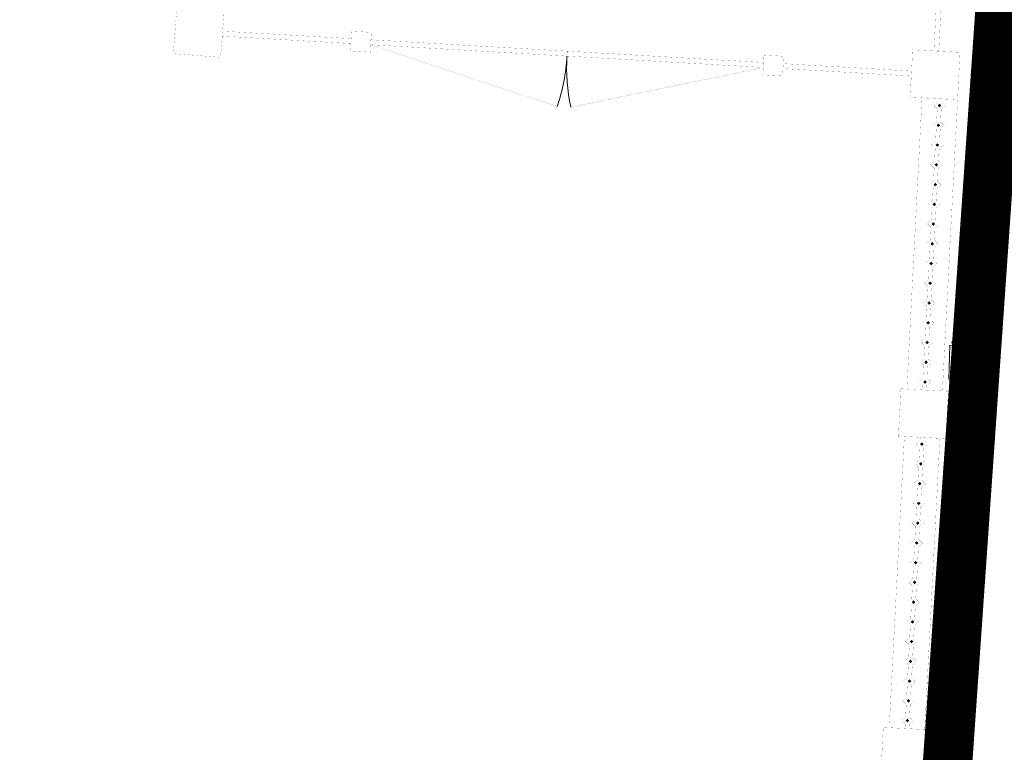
# Model space of a CAD drawing. Header units: millimetres. Extents: x 747415 to 1601423, y -236173 to 551995.
# Tile 201 of 256: x 1198015 to 1207977, y 25279 to 32690. Entities that reach past the tile are written whole.
import ezdxf

# ---------------------------------------------------------------- set-up
doc = ezdxf.new("R2010")
doc.units = ezdxf.units.MM
doc.header["$LTSCALE"] = 100
doc.header["$MEASUREMENT"] = 0
doc.linetypes.add('BORDER', pattern=[44.45, 12.7, -6.35, 12.7, -6.35, 0, -6.35])
for name, color, linetype, lineweight in [('00--F-IL-PERCEELDEF', 30, 'BORDER', 0), ('T--A9032_HEKWERKEN', 8, 'CONTINUOUS', 0), ('T--L9032_HEKWERKEN', 7, 'CONTINUOUS', 0), ('T--L9071_TERREINMEUBILAIR_Bank', 250, 'CONTINUOUS', 0)]:
    doc.layers.add(name, color=color, linetype=linetype, lineweight=lineweight)

# ---------------------------------------------------------------- blocks, each defined once
blk = doc.blocks.new('Afvalbak')
at = {"layer": 'T--L9071_TERREINMEUBILAIR_Bank', "linetype": 'Continuous'}
blk.add_lwpolyline([(-65, 0), (65, 0), (65, -460), (-65, -460)], close=True, dxfattribs=at)
for centre, start, end in [((225.625, -230), 141.641984, 218.358016), ((-225.625, -230), 321.641984, 38.358016)]:
    blk.add_arc(centre, 370.625, start, end, dxfattribs=at)
blk = doc.blocks.new('9032_hekwerk_L2950')
at = {"layer": 'T--A9032_HEKWERKEN', "linetype": 'Continuous'}
h = blk.add_hatch(color=256, dxfattribs=at)
h.dxf.hatch_style = 1
h.paths.add_polyline_path([(0, 2898.9), (-17.7, 2881.3), (0, 2863.6), (17.7, 2881.3)])
h = blk.add_hatch(color=256, dxfattribs=at)
h.dxf.hatch_style = 1
h.paths.add_polyline_path([(0, 2698.9), (-17.7, 2681.3), (0, 2663.6), (17.7, 2681.3)])
h = blk.add_hatch(color=256, dxfattribs=at)
h.dxf.hatch_style = 1
h.paths.add_polyline_path([(0, 2498.9), (-17.7, 2481.3), (0, 2463.6), (17.7, 2481.3)])
h = blk.add_hatch(color=256, dxfattribs=at)
h.dxf.hatch_style = 1
h.paths.add_polyline_path([(0, 2298.9), (-17.7, 2281.3), (0, 2263.6), (17.7, 2281.3)])
h = blk.add_hatch(color=256, dxfattribs=at)
h.dxf.hatch_style = 1
h.paths.add_polyline_path([(0, 2098.9), (-17.7, 2081.3), (0, 2063.6), (17.7, 2081.3)])
h = blk.add_hatch(color=256, dxfattribs=at)
h.dxf.hatch_style = 1
h.paths.add_polyline_path([(0, 1898.9), (-17.7, 1881.3), (0, 1863.6), (17.7, 1881.3)])
h = blk.add_hatch(color=256, dxfattribs=at)
h.dxf.hatch_style = 1
h.paths.add_polyline_path([(0, 1698.9), (-17.7, 1681.3), (0, 1663.6), (17.7, 1681.3)])
h = blk.add_hatch(color=256, dxfattribs=at)
h.dxf.hatch_style = 1
h.paths.add_polyline_path([(0, 1498.9), (-17.7, 1481.3), (0, 1463.6), (17.7, 1481.3)])
h = blk.add_hatch(color=256, dxfattribs=at)
h.dxf.hatch_style = 1
h.paths.add_polyline_path([(0, 1298.9), (-17.7, 1281.3), (0, 1263.6), (17.7, 1281.3)])
h = blk.add_hatch(color=256, dxfattribs=at)
h.dxf.hatch_style = 1
h.paths.add_polyline_path([(0, 1098.9), (-17.7, 1081.3), (0, 1063.6), (17.7, 1081.3)])
h = blk.add_hatch(color=256, dxfattribs=at)
h.dxf.hatch_style = 1
h.paths.add_polyline_path([(0, 898.9), (-17.7, 881.3), (0, 863.6), (17.7, 881.3)])
h = blk.add_hatch(color=256, dxfattribs=at)
h.dxf.hatch_style = 1
h.paths.add_polyline_path([(0, 698.9), (-17.7, 681.3), (0, 663.6), (17.7, 681.3)])
h = blk.add_hatch(color=256, dxfattribs=at)
h.dxf.hatch_style = 1
h.paths.add_polyline_path([(0, 498.9), (-17.7, 481.3), (0, 463.6), (17.7, 481.3)])
h = blk.add_hatch(color=256, dxfattribs=at)
h.dxf.hatch_style = 1
h.paths.add_polyline_path([(0, 298.9), (-17.7, 281.3), (0, 263.6), (17.7, 281.3)])
h = blk.add_hatch(color=256, dxfattribs=at)
h.dxf.hatch_style = 1
h.paths.add_polyline_path([(0, 98.9), (-17.7, 81.3), (0, 63.6), (17.7, 81.3)])
at = {"layer": 'T--L9032_HEKWERKEN', "const_width": 1}
for points in [[(-20, 2916.3), (-60, 2881.3), (-20, 2846.3)], [(-20, 2916.3), (-20, 2950), (20, 2950), (20, 2916.3)], [(20, 2846.3), (60, 2881.3), (20, 2916.3)], [(-20, 2716.3), (-20, 2846.3)], [(20, 2846.3), (20, 2716.3)], [(-20, 2716.3), (-60, 2681.3), (-20, 2646.3)], [(20, 2646.3), (60, 2681.3), (20, 2716.3)], [(-20, 2516.3), (-20, 2646.3)], [(20, 2646.3), (20, 2516.3)], [(-20, 2516.3), (-60, 2481.3), (-20, 2446.3)], [(20, 2446.3), (60, 2481.3), (20, 2516.3)], [(-20, 2316.3), (-20, 2446.3)], [(20, 2446.3), (20, 2316.3)], [(-20, 2316.3), (-60, 2281.3), (-20, 2246.3)], [(20, 2246.3), (60, 2281.3), (20, 2316.3)], [(-20, 2116.3), (-20, 2246.3)], [(20, 2246.3), (20, 2116.3)], [(-20, 2116.3), (-60, 2081.3), (-20, 2046.3)], [(20, 2046.3), (60, 2081.3), (20, 2116.3)], [(-20, 1916.3), (-20, 2046.3)], [(20, 2046.3), (20, 1916.3)], [(-20, 1916.3), (-60, 1881.3), (-20, 1846.3)], [(20, 1846.3), (60, 1881.3), (20, 1916.3)], [(-20, 1716.3), (-20, 1846.3)], [(20, 1846.3), (20, 1716.3)], [(-20, 1716.3), (-60, 1681.3), (-20, 1646.3)], [(20, 1646.3), (60, 1681.3), (20, 1716.3)], [(-20, 1516.3), (-20, 1646.3)], [(20, 1646.3), (20, 1516.3)], [(-20, 1516.3), (-60, 1481.3), (-20, 1446.3)], [(20, 1446.3), (60, 1481.3), (20, 1516.3)], [(-20, 1316.3), (-20, 1446.3)], [(20, 1446.3), (20, 1316.3)], [(-20, 1316.3), (-60, 1281.3), (-20, 1246.3)], [(20, 1246.3), (60, 1281.3), (20, 1316.3)], [(-20, 1116.3), (-20, 1246.3)], [(20, 1246.3), (20, 1116.3)], [(-20, 1116.3), (-60, 1081.3), (-20, 1046.3)], [(20, 1046.3), (60, 1081.3), (20, 1116.3)], [(-20, 916.3), (-20, 1046.3)], [(20, 1046.3), (20, 916.3)], [(-20, 916.3), (-60, 881.3), (-20, 846.3)], [(20, 846.3), (60, 881.3), (20, 916.3)], [(-20, 716.3), (-20, 846.3)], [(20, 846.3), (20, 716.3)], [(-20, 716.3), (-60, 681.3), (-20, 646.3)], [(20, 646.3), (60, 681.3), (20, 716.3)], [(-20, 516.3), (-20, 646.3)], [(20, 646.3), (20, 516.3)], [(-20, 516.3), (-60, 481.3), (-20, 446.3)], [(20, 446.3), (60, 481.3), (20, 516.3)], [(-20, 316.3), (-20, 446.3)], [(20, 446.3), (20, 316.3)], [(-20, 316.3), (-60, 281.3), (-20, 246.3)], [(20, 246.3), (60, 281.3), (20, 316.3)], [(-20, 116.3), (-20, 246.3)], [(20, 246.3), (20, 116.3)], [(-20, 116.3), (-60, 81.3), (-20, 46.3)], [(20, 46.3), (60, 81.3), (20, 116.3)], [(20, 46.3), (20, 0), (-20, 0), (-20, 46.3)]]:
    blk.add_lwpolyline(points, dxfattribs=at)
for points in [[(0, 2863.6), (-17.7, 2881.3), (0, 2898.9), (17.7, 2881.3)], [(0, 2663.6), (-17.7, 2681.3), (0, 2698.9), (17.7, 2681.3)], [(0, 2463.6), (-17.7, 2481.3), (0, 2498.9), (17.7, 2481.3)], [(0, 2263.6), (-17.7, 2281.3), (0, 2298.9), (17.7, 2281.3)], [(0, 2063.6), (-17.7, 2081.3), (0, 2098.9), (17.7, 2081.3)], [(0, 1863.6), (-17.7, 1881.3), (0, 1898.9), (17.7, 1881.3)], [(0, 1663.6), (-17.7, 1681.3), (0, 1698.9), (17.7, 1681.3)], [(0, 1463.6), (-17.7, 1481.3), (0, 1498.9), (17.7, 1481.3)], [(0, 1263.6), (-17.7, 1281.3), (0, 1298.9), (17.7, 1281.3)], [(0, 1063.6), (-17.7, 1081.3), (0, 1098.9), (17.7, 1081.3)], [(0, 863.6), (-17.7, 881.3), (0, 898.9), (17.7, 881.3)], [(0, 663.6), (-17.7, 681.3), (0, 698.9), (17.7, 681.3)], [(0, 463.6), (-17.7, 481.3), (0, 498.9), (17.7, 481.3)], [(0, 263.6), (-17.7, 281.3), (0, 298.9), (17.7, 281.3)], [(0, 63.6), (-17.7, 81.3), (0, 98.9), (17.7, 81.3)]]:
    blk.add_lwpolyline(points, close=True, dxfattribs=at)
blk = doc.blocks.new('*U477')
at = {"layer": 'T--L9032_HEKWERKEN', "rotation": 270}
blk.add_blockref('9032_hekwerk_L2950', (-1475, 0, -0.5), dxfattribs=at)
blk = doc.blocks.new('*U478')
at = {"layer": 'T--L9032_HEKWERKEN', "color": 0, "linetype": 'ByBlock', "lineweight": -2, "transparency": 16777216}
for p in [(0, 0), (3430, 0), (6860, 0)]:
    blk.add_blockref('*U477', p, dxfattribs=at)

msp = doc.modelspace()

# ---------------------------------------------------------------- linework, layer by layer
at = {"layer": '00--F-IL-PERCEELDEF', "lineweight": 0, "const_width": 500}
msp.add_lwpolyline([(1222893.5, 247382.715), (1206643.35, 14269.488), (1193963.99, 5930.652), (1189625.203, 1516.641), (1188001.379, -126.474), (1186931.061, -1209.507), (1185599.272, -2557.118), (1184329.007, -3842.473), (1183085.811, -5100.438), (1181853.857, -6347.027), (1181066.569, -7144.715), (1172202.608, -7518.195), (1163792.695, -7519.237), (1114311.621, -7519.237), (1110937.701, -7519.237), (1110937.701, -9574.929), (1097000.343, -9574.929), (1068965.693, -9548.39), (1048223.21, -9407.05), (1001161.084, -9086.366), (975840.313, -8913.829), (944973.242, -6261.233)], dxfattribs=at)
at = {"layer": 'T--L9032_HEKWERKEN', "const_width": 1}
for points in [[(1207265.002, 32373.61), (1207311.294, 33262.406), (1207361.226, 33259.805), (1207314.613, 32371.027)], [(1199569.092, 32346.507), (1200047.653, 32309.369), (1200084.791, 32787.93), (1199606.23, 32825.068)], [(1201372.919, 32573.182), (1201572.585, 32561.625), (1201561.028, 32361.959), (1201361.362, 32373.516)], [(1201568.251, 32486.75), (1205541.6, 32256.763), (1205538.711, 32206.847), (1201565.362, 32436.834)], [(1207529.483, 32359.835), (1207504.516, 31880.485), (1207025.166, 31905.452), (1207050.132, 32384.802)], [(1205545.934, 32331.638), (1205745.6, 32320.081), (1205734.043, 32120.415), (1205534.377, 32131.972)], [(1206931.332, 28956.34), (1206906.365, 28476.99), (1207385.715, 28452.023), (1207410.682, 28931.374)], [(1206752.925, 25530.983), (1206727.958, 25051.633), (1207207.309, 25026.666), (1207232.275, 25506.017)]]:
    msp.add_lwpolyline(points, close=True, dxfattribs=at)
for points in [[(1200064.287, 32523.72), (1201365.696, 32448.391)], [(1200068.156, 32573.579), (1201368.585, 32498.307)], [(1201565.362, 32436.834), (1203454.579, 31811.569)], [(1203552.036, 32321.84), (1203554.926, 32371.757)], [(1205538.711, 32206.847), (1203589.968, 31803.733)], [(1205738.377, 32195.29), (1207036.205, 32120.168)], [(1205741.266, 32245.206), (1207039.094, 32170.085)], [(1206991.563, 28953.203), (1207145.003, 31899.21)], [(1207351.076, 28934.478), (1207504.516, 31880.485)], [(1206812.844, 25527.862), (1206966.284, 28473.869)], [(1207172.356, 25509.137), (1207325.797, 28455.144)]]:
    msp.add_lwpolyline(points, dxfattribs=at)
at = {"layer": 'T--L9032_HEKWERKEN', "linetype": 'Continuous'}
for centre, start, end in [((1201565.362, 32436.834), 341.6872796, 356.6872796), ((1205538.711, 32206.847), 176.6872796, 191.6872796)]:
    msp.add_arc(centre, 1990, start, end, dxfattribs=at)
at = {"layer": 'T--L9071_TERREINMEUBILAIR_Bank'}
msp.add_lwpolyline([(1207512.382, 29050.73), (1207414.921, 29053.474), (1207424.629, 29398.337), (1207522.091, 29395.594)], close=True, dxfattribs=at)
for centre in [(1207473.36, 29422.707), (1207459.871, 29026.457)]:
    msp.add_circle(centre, 25.741, dxfattribs=at)
msp.add_arc((1207299.354, 29229.296), 277.969, 320.0294523, 36.7454844, dxfattribs=at)

# ---------------------------------------------------------------- block references
at = {"layer": 'T--L9032_HEKWERKEN', "rotation": 87.01849388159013}
msp.add_blockref('*U478', (1206891.039, 23566.14, 0.5), dxfattribs=at)
at = {"layer": 'T--L9071_TERREINMEUBILAIR_Bank', "rotation": 178.3874683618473}
msp.add_blockref('Afvalbak', (1207616.24, 28448.09), dxfattribs=at)

doc.saveas('drawing.dxf')
